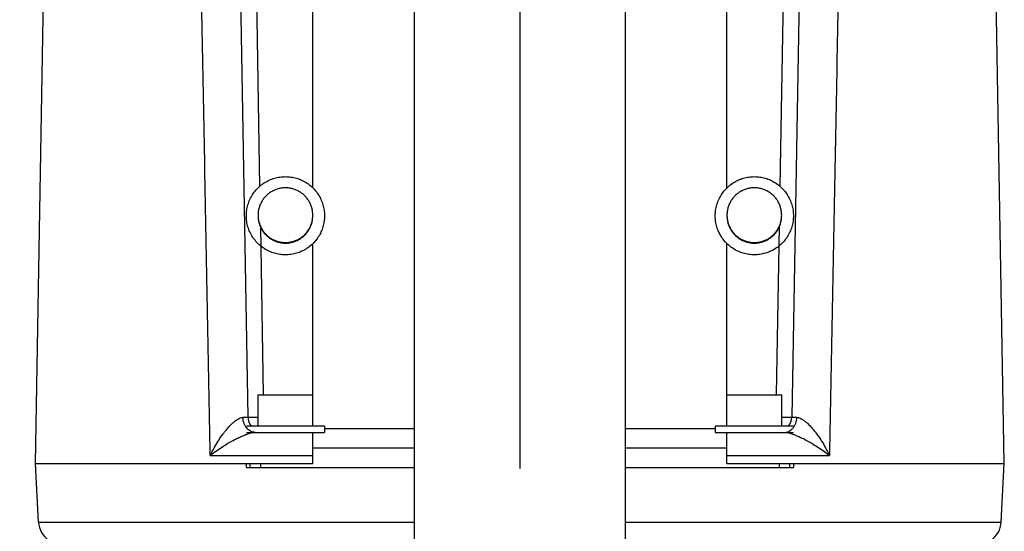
# Model space of a CAD drawing. Extents: x 0 to 594, y 0 to 420.
# Tile 40 of 67: x 449 to 474, y 205 to 218. Entities that reach past the tile are written whole.
import ezdxf

# ---------------------------------------------------------------- set-up
doc = ezdxf.new("R2010")
doc.units = 0
doc.header["$LTSCALE"] = 32.67
doc.linetypes.add('CENTER', pattern=[0.6, 0.375, -0.075, 0.075, -0.075])
doc.layers.get('0').update_dxf_attribs({"linetype": 'CONTINUOUS'})
doc.layers.add('DEFAULT_1', color=7, linetype='CENTER')
doc.layers.add('DRIV_DIM', color=7, linetype='CONTINUOUS')
doc.styles.get("Standard").update_dxf_attribs({"font": 'txt', "width": 0.8})
doc.dimstyles.new('DIMSTYLE_1', dxfattribs={"dimtxt": 3.8, "dimasz": 1.8, "dimexe": 0.18, "dimexo": 0.0625, "dimgap": 0.09, "dimtad": 1, "dimdec": 3, "dimlfac": 5, "dimtxsty": 'STANDARD', "dimblk": 'OPEN', "dimblk1": 'OPEN', "dimblk2": 'OPEN', "dimcen": 0.09, "dimazin": 3, "dimtp": 0.001, "dimtm": 0.001, "dimtfac": 1, "dimtdec": 3, "dimtofl": 0, "dimtmove": 0, "dimatfit": 3, "dimtolj": 1})

# ---------------------------------------------------------------- blocks, each defined once
blk = doc.blocks.new('_OPEN')
at = {"color": 0, "linetype": 'BYBLOCK'}
for p, q in [((0, 0), (-1, 0.342)), ((-1, -0.342), (0, 0)), ((-1, 0), (0, 0))]:
    blk.add_line(p, q, dxfattribs=at)
blk = doc.blocks.new('*D24')
at = {"layer": 'DRIV_DIM', "color": 2, "linetype": 'CONTINUOUS'}
for p, q in [((451.824, 236.346), (436.802, 236.346)), ((438.802, 236.346), (438.802, 214.196)), ((438.802, 192.046), (438.802, 214.196)), ((455.472, 192.046), (436.802, 192.046))]:
    blk.add_line(p, q, dxfattribs=at)
at = {"layer": 'DRIV_DIM', "color": 2, "linetype": 'CONTINUOUS', "xscale": 1.8, "yscale": 1.8, "zscale": 1.8}
for p, rotation in [((438.802, 236.346), 90), ((438.802, 192.046), 270)]:
    blk.add_blockref('_OPEN', p, dxfattribs=dict(at, rotation=rotation))

msp = doc.modelspace()

# ---------------------------------------------------------------- linework, layer by layer
at = {"color": 7, "linetype": 'CONTINUOUS'}
for p, q in [((459.2725, 177.4464), (459.2725, 268.64636)), ((464.6725, 177.4464), (464.6725, 268.64636)), ((449.57505, 206.3464), (450.02196, 231.95001)), ((474.36995, 206.3464), (473.92304, 231.94981)), ((455.01598, 207.53942), (454.67252, 227.21639)), ((469.27248, 227.21639), (468.92902, 207.53942)), ((456.6725, 213.39854), (456.6725, 221.97322)), ((467.2725, 213.39854), (467.2725, 221.97322)), ((456.6725, 207.3064), (456.6725, 211.97475)), ((467.2725, 207.3064), (467.2725, 211.97475)), ((455.2725, 207.3064), (455.2725, 208.1064)), ((455.27251, 208.1064), (456.67249, 208.1064)), ((467.27251, 208.1064), (468.67249, 208.1064)), ((468.6725, 207.3064), (468.6725, 208.1064)), ((456.9725, 207.3064), (454.9725, 207.3064)), ((454.9725, 207.1464), (456.9725, 207.1464)), ((456.6725, 206.3464), (456.6725, 207.1464)), ((456.9725, 207.3064), (456.9725, 207.1464)), ((466.9725, 207.3064), (466.9725, 207.1464)), ((468.9725, 207.3064), (466.9725, 207.3064)), ((466.9725, 207.1464), (468.9725, 207.1464)), ((467.2725, 206.3464), (467.2725, 207.1464)), ((456.6725, 206.7464), (459.2725, 206.7464)), ((464.6725, 206.7464), (467.2725, 206.7464)), ((449.65339, 204.85167), (449.57505, 206.3464)), ((449.57507, 206.3464), (456.6725, 206.3464)), ((454.9725, 206.2464), (454.9725, 206.3464)), ((454.9725, 206.2464), (459.2725, 206.2464)), ((455.0725, 206.2464), (455.0725, 206.3464)), ((464.6725, 206.2464), (468.9725, 206.2464)), ((467.2725, 206.3464), (474.36993, 206.3464)), ((468.8725, 206.3464), (468.8725, 206.2464)), ((468.9725, 206.3464), (468.9725, 206.2464)), ((474.29161, 204.85167), (474.36995, 206.3464))]:
    msp.add_line(p, q, dxfattribs=at)
at = {"color": 9, "linetype": 'CONTINUOUS'}
for p, q in [((455.02793, 229.76734), (455.31294, 213.43898)), ((468.63206, 213.43898), (468.91707, 229.76734)), ((455.33086, 212.41235), (455.40602, 208.1064)), ((468.53898, 208.1064), (468.61414, 212.41235)), ((459.2725, 207.23767), (456.9725, 207.23767)), ((466.9725, 207.23767), (464.6725, 207.23767)), ((454.04973, 206.55687), (456.6725, 206.55687)), ((467.2725, 206.55687), (469.89527, 206.55687)), ((455.34092, 206.2464), (455.34092, 206.3464)), ((468.60408, 206.3464), (468.60408, 206.2464)), ((449.65339, 204.85167), (459.2725, 204.85167)), ((464.6725, 204.85167), (474.29161, 204.85167))]:
    msp.add_line(p, q, dxfattribs=at)
at = {"color": 7, "linetype": 'CONTINUOUS'}
for centre, radius, start, end in [((455.41592, 207.5464), 0.4, 181, 217.023941), ((468.52908, 207.5464), 0.4, 322.975814, 359), ((450.25256, 204.88308), 0.6, 183, 237.246514), ((473.69243, 204.88308), 0.6, 302.753485, 357)]:
    msp.add_arc(centre, radius, start, end, dxfattribs=at)
at = {"color": 9, "linetype": 'CONTINUOUS'}
for points, knots in [([(454.04973, 206.55687), (454.00457, 208.94502), (453.91595, 213.62745), (453.7854, 220.51396), (453.69998, 225.01231), (453.6581, 227.21639)], [0, 0, 0, 0, 0.34678723, 0.67994175, 1, 1, 1, 1]), ([(470.2869, 227.21639), (470.24502, 225.01231), (470.1596, 220.51396), (470.02905, 213.62745), (469.94043, 208.94502), (469.89527, 206.55687)], [0, 0, 0, 0, 0.32005826, 0.65321279, 1, 1, 1, 1]), ([(454.04973, 206.55687), (454.0805, 206.62246), (454.1437, 206.7457), (454.24404, 206.91497), (454.34201, 207.06056), (454.43498, 207.18324), (454.52181, 207.28478), (454.6016, 207.3666), (454.67366, 207.43003), (454.73757, 207.47657), (454.79342, 207.50802), (454.84183, 207.5264), (454.8723, 207.53138), (454.88602, 207.53165)], [0, 0, 0, 0, 0.16479608, 0.31471885, 0.44732945, 0.56370818, 0.66464263, 0.7510023, 0.8234348, 0.88273796, 0.93052926, 0.96878791, 1, 1, 1, 1]), ([(454.88602, 207.53165), (454.90134, 207.53195), (454.92816, 207.53306), (454.96683, 207.53277), (454.98926, 207.53813), (455.0161, 207.5323), (455.01598, 207.53942)], [0, 0, 0, 0, 0.35261086, 0.63319725, 0.83625292, 1, 1, 1, 1]), ([(455.19909, 207.1464), (455.17904, 207.1464), (455.13833, 207.15145), (455.08007, 207.17371), (455.02642, 207.20968), (454.97935, 207.25786), (454.94043, 207.31642), (454.91097, 207.38321), (454.89199, 207.4558), (454.88675, 207.50622), (454.88602, 207.53165)], [0, 0, 0, 0, 0.11002658, 0.22248404, 0.33931635, 0.46166605, 0.58978307, 0.72310042, 0.86039789, 1, 1, 1, 1]), ([(455.01598, 207.53942), (455.01602, 207.53735), (455.02873, 207.53974), (455.04224, 207.53614), (455.07385, 207.53726), (455.1124, 207.53631), (455.16157, 207.53659), (455.21576, 207.53681), (455.25365, 207.53717), (455.2725, 207.53738)], [0, 0, 0, 0, 0.02412534, 0.09455175, 0.20939355, 0.36520175, 0.5572583, 0.7797373, 1, 1, 1, 1]), ([(468.6725, 207.53738), (468.69135, 207.53717), (468.72924, 207.53681), (468.78343, 207.53659), (468.8326, 207.53631), (468.87115, 207.53726), (468.90276, 207.53614), (468.91627, 207.53974), (468.92898, 207.53735), (468.92902, 207.53942)], [0, 0, 0, 0, 0.2202627, 0.4427417, 0.63479825, 0.79060645, 0.90544825, 0.97587466, 1, 1, 1, 1]), ([(468.74591, 207.1464), (468.76596, 207.1464), (468.80667, 207.15145), (468.86493, 207.17372), (468.91858, 207.20968), (468.96565, 207.25787), (469.00457, 207.31642), (469.03403, 207.38321), (469.05302, 207.4558), (469.05825, 207.50622), (469.05898, 207.53165)], [0, 0, 0, 0, 0.11002735, 0.22248535, 0.33931792, 0.46166766, 0.5897845, 0.7231015, 0.86039849, 1, 1, 1, 1]), ([(468.92902, 207.53942), (468.92889, 207.5323), (468.95574, 207.53813), (468.97817, 207.53277), (469.01684, 207.53306), (469.04366, 207.53195), (469.05898, 207.53165)], [0, 0, 0, 0, 0.16375764, 0.36682097, 0.64741136, 1, 1, 1, 1]), ([(469.05898, 207.53165), (469.0727, 207.53138), (469.10317, 207.5264), (469.15158, 207.50802), (469.20743, 207.47657), (469.27134, 207.43003), (469.3434, 207.3666), (469.42319, 207.28478), (469.51002, 207.18324), (469.60299, 207.06056), (469.70096, 206.91497), (469.8013, 206.7457), (469.8645, 206.62246), (469.89527, 206.55687)], [0, 0, 0, 0, 0.03121207, 0.06947068, 0.11726199, 0.17656514, 0.24899764, 0.33535731, 0.43629176, 0.55267049, 0.68528112, 0.83520388, 1, 1, 1, 1]), ([(454.04973, 206.55687), (454.10086, 206.59754), (454.20228, 206.67371), (454.35354, 206.77617), (454.49623, 206.86427), (454.62777, 206.9384), (454.74729, 206.99964), (454.85412, 207.04885), (454.94773, 207.08684), (455.02798, 207.11453), (455.09531, 207.13304), (455.15084, 207.14362), (455.18424, 207.1464), (455.19909, 207.1464)], [0, 0, 0, 0, 0.15014427, 0.29129137, 0.41972274, 0.53538372, 0.63818151, 0.72825374, 0.80556616, 0.87023522, 0.92323096, 0.96589383, 1, 1, 1, 1]), ([(468.74591, 207.1464), (468.76075, 207.1464), (468.79416, 207.14362), (468.84969, 207.13304), (468.91702, 207.11453), (468.99727, 207.08684), (469.09088, 207.04885), (469.1977, 206.99964), (469.31723, 206.9384), (469.44877, 206.86427), (469.59145, 206.77617), (469.74272, 206.67371), (469.84414, 206.59754), (469.89527, 206.55687)], [0, 0, 0, 0, 0.03410661, 0.07676946, 0.12976517, 0.19443419, 0.27174656, 0.36181875, 0.4646165, 0.58027742, 0.70870874, 0.84985579, 1, 1, 1, 1])]:
    msp.add_open_spline(points, degree=3, knots=knots, dxfattribs=at)
at = {"color": 7, "linetype": 'CONTINUOUS'}
for points, knots in [([(454.9725, 212.68804), (454.9725, 212.73563), (454.97931, 212.83082), (455.00974, 212.97069), (455.05977, 213.10481), (455.12838, 213.23044), (455.21418, 213.34503), (455.31541, 213.44625), (455.43002, 213.53203), (455.55567, 213.60063), (455.68981, 213.65065), (455.82968, 213.68108), (455.92494, 213.68789), (455.9725, 213.68789)], [0, 0, 0, 0, 0.09090224, 0.18180503, 0.27270889, 0.36361424, 0.45452138, 0.54543047, 0.63634151, 0.72725434, 0.81816867, 0.90908406, 1, 1, 1, 1]), ([(455.9725, 213.68789), (456.02006, 213.68789), (456.11532, 213.68108), (456.25518, 213.65065), (456.38933, 213.60063), (456.51498, 213.53203), (456.62959, 213.44625), (456.73082, 213.34503), (456.81662, 213.23044), (456.88523, 213.10481), (456.93526, 212.97069), (456.96569, 212.83082), (456.9725, 212.73563), (456.9725, 212.68804)], [0, 0, 0, 0, 0.09091594, 0.18183133, 0.27274566, 0.36365849, 0.45456953, 0.54547862, 0.63638576, 0.72729111, 0.81819497, 0.90909776, 1, 1, 1, 1]), ([(466.9725, 212.68804), (466.9725, 212.73563), (466.97931, 212.83082), (467.00974, 212.97069), (467.05977, 213.10481), (467.12838, 213.23044), (467.21418, 213.34503), (467.31541, 213.44625), (467.43002, 213.53203), (467.55567, 213.60063), (467.68981, 213.65065), (467.82968, 213.68108), (467.92494, 213.68789), (467.9725, 213.68789)], [0, 0, 0, 0, 0.09090224, 0.18180503, 0.27270889, 0.36361424, 0.45452138, 0.54543047, 0.63634151, 0.72725434, 0.81816867, 0.90908406, 1, 1, 1, 1]), ([(467.9725, 213.68789), (468.02006, 213.68789), (468.11532, 213.68108), (468.25518, 213.65065), (468.38933, 213.60063), (468.51498, 213.53203), (468.62959, 213.44625), (468.73082, 213.34503), (468.81662, 213.23044), (468.88523, 213.10481), (468.93526, 212.97069), (468.96569, 212.83082), (468.9725, 212.73563), (468.9725, 212.68804)], [0, 0, 0, 0, 0.09091594, 0.18183133, 0.27274566, 0.36365849, 0.45456953, 0.54547862, 0.63638576, 0.72729111, 0.81819497, 0.90909776, 1, 1, 1, 1]), ([(455.9725, 213.40189), (455.94065, 213.40189), (455.87687, 213.39754), (455.78306, 213.37804), (455.69275, 213.34595), (455.60766, 213.30187), (455.52936, 213.24661), (455.45932, 213.1812), (455.39884, 213.10687), (455.34904, 213.025), (455.31086, 212.93711), (455.28501, 212.84484), (455.27413, 212.76573), (455.2725, 212.71793), (455.2725, 212.702)], [0, 0, 0, 0, 0.08696308, 0.17392568, 0.26088734, 0.34784768, 0.43480642, 0.52176339, 0.60871857, 0.69567204, 0.78262404, 0.86957491, 0.95652505, 1, 1, 1, 1]), ([(456.6725, 212.702), (456.6725, 212.71793), (456.67087, 212.76573), (456.65999, 212.84484), (456.63414, 212.93711), (456.59595, 213.025), (456.54616, 213.10687), (456.48568, 213.1812), (456.41564, 213.24661), (456.33734, 213.30187), (456.25225, 213.34595), (456.16194, 213.37804), (456.06812, 213.39754), (456.00435, 213.40189), (455.9725, 213.40189)], [0, 0, 0, 0, 0.04347495, 0.13042509, 0.21737596, 0.30432796, 0.39128143, 0.47823661, 0.56519358, 0.65215232, 0.73911266, 0.82607432, 0.91303692, 1, 1, 1, 1]), ([(467.9725, 213.40189), (467.94065, 213.40189), (467.87687, 213.39754), (467.78306, 213.37804), (467.69275, 213.34595), (467.60766, 213.30187), (467.52936, 213.24661), (467.45932, 213.1812), (467.39884, 213.10687), (467.34904, 213.025), (467.31086, 212.93711), (467.28501, 212.84484), (467.27413, 212.76573), (467.2725, 212.71793), (467.2725, 212.702)], [0, 0, 0, 0, 0.08696308, 0.17392568, 0.26088734, 0.34784768, 0.43480642, 0.52176339, 0.60871857, 0.69567204, 0.78262404, 0.86957491, 0.95652505, 1, 1, 1, 1]), ([(468.6725, 212.702), (468.6725, 212.71793), (468.67087, 212.76573), (468.65999, 212.84484), (468.63414, 212.93711), (468.59595, 213.025), (468.54616, 213.10687), (468.48568, 213.1812), (468.41564, 213.24661), (468.33734, 213.30187), (468.25225, 213.34595), (468.16194, 213.37804), (468.06812, 213.39754), (468.00435, 213.40189), (467.9725, 213.40189)], [0, 0, 0, 0, 0.04347495, 0.13042509, 0.21737596, 0.30432796, 0.39128143, 0.47823661, 0.56519358, 0.65215232, 0.73911266, 0.82607432, 0.91303692, 1, 1, 1, 1]), ([(455.9725, 211.68819), (455.92494, 211.68819), (455.82968, 211.695), (455.68981, 211.72543), (455.55567, 211.77545), (455.43002, 211.84405), (455.31541, 211.92983), (455.21418, 212.03105), (455.12838, 212.14564), (455.05977, 212.27127), (455.00974, 212.40539), (454.97931, 212.54526), (454.9725, 212.64045), (454.9725, 212.68804)], [0, 0, 0, 0, 0.09091594, 0.18183133, 0.27274566, 0.36365849, 0.45456953, 0.54547862, 0.63638576, 0.72729111, 0.81819497, 0.90909776, 1, 1, 1, 1]), ([(455.2725, 212.702), (455.2725, 212.68607), (455.27413, 212.63827), (455.28501, 212.55916), (455.31086, 212.46689), (455.34904, 212.379), (455.39884, 212.29713), (455.45932, 212.2228), (455.52936, 212.15739), (455.60766, 212.10214), (455.69275, 212.05805), (455.78306, 212.02596), (455.87687, 212.00647), (455.94065, 212.00211), (455.9725, 212.00211)], [0, 0, 0, 0, 0.04347495, 0.13042509, 0.21737596, 0.30432796, 0.39128143, 0.47823661, 0.56519358, 0.65215232, 0.73911266, 0.82607432, 0.91303692, 1, 1, 1, 1]), ([(455.2725, 212.68804), (455.2725, 212.67211), (455.27413, 212.62431), (455.28501, 212.5452), (455.31086, 212.45293), (455.34904, 212.36504), (455.39884, 212.28317), (455.45932, 212.20884), (455.52936, 212.14343), (455.60766, 212.08817), (455.69275, 212.04409), (455.78306, 212.012), (455.87687, 211.99251), (455.94065, 211.98815), (455.9725, 211.98815)], [0, 0, 0, 0, 0.04347495, 0.13042509, 0.21737596, 0.30432796, 0.39128143, 0.47823661, 0.56519358, 0.65215232, 0.73911266, 0.82607432, 0.91303692, 1, 1, 1, 1]), ([(455.9725, 212.00211), (456.00435, 212.00211), (456.06812, 212.00647), (456.16194, 212.02596), (456.25225, 212.05805), (456.33734, 212.10214), (456.41564, 212.15739), (456.48568, 212.2228), (456.54616, 212.29713), (456.59595, 212.379), (456.63414, 212.46689), (456.65999, 212.55916), (456.67087, 212.63827), (456.6725, 212.68607), (456.6725, 212.702)], [0, 0, 0, 0, 0.08696308, 0.17392568, 0.26088734, 0.34784768, 0.43480642, 0.52176339, 0.60871857, 0.69567204, 0.78262404, 0.86957491, 0.95652505, 1, 1, 1, 1]), ([(455.9725, 211.98815), (456.00435, 211.98815), (456.06812, 211.99251), (456.16194, 212.012), (456.25225, 212.04409), (456.33734, 212.08817), (456.41564, 212.14343), (456.48568, 212.20884), (456.54616, 212.28317), (456.59595, 212.36504), (456.63414, 212.45293), (456.65999, 212.5452), (456.67087, 212.62431), (456.6725, 212.67211), (456.6725, 212.68804)], [0, 0, 0, 0, 0.08696308, 0.17392568, 0.26088734, 0.34784768, 0.43480642, 0.52176339, 0.60871857, 0.69567204, 0.78262404, 0.86957491, 0.95652505, 1, 1, 1, 1]), ([(456.9725, 212.68804), (456.9725, 212.64045), (456.96569, 212.54526), (456.93526, 212.40539), (456.88523, 212.27127), (456.81662, 212.14564), (456.73082, 212.03105), (456.62959, 211.92983), (456.51498, 211.84405), (456.38933, 211.77545), (456.25518, 211.72543), (456.11532, 211.695), (456.02006, 211.68819), (455.9725, 211.68819)], [0, 0, 0, 0, 0.09090224, 0.18180503, 0.27270889, 0.36361424, 0.45452138, 0.54543047, 0.63634151, 0.72725434, 0.81816867, 0.90908406, 1, 1, 1, 1]), ([(456.9725, 212.68525), (456.9725, 212.63765), (456.96569, 212.54247), (456.93526, 212.4026), (456.88523, 212.26848), (456.81662, 212.14285), (456.74361, 212.04534), (456.69301, 211.99141), (456.67427, 211.97295)], [0, 0, 0, 0, 0.18008847, 0.36017804, 0.54026972, 0.72036435, 0.90046253, 1, 1, 1, 1]), ([(467.9725, 211.68819), (467.92494, 211.68819), (467.82968, 211.695), (467.68981, 211.72543), (467.55567, 211.77545), (467.43002, 211.84405), (467.31541, 211.92983), (467.21418, 212.03105), (467.12838, 212.14564), (467.05977, 212.27127), (467.00974, 212.40539), (466.97931, 212.54526), (466.9725, 212.64045), (466.9725, 212.68804)], [0, 0, 0, 0, 0.09091594, 0.18183133, 0.27274566, 0.36365849, 0.45456953, 0.54547862, 0.63638576, 0.72729111, 0.81819497, 0.90909776, 1, 1, 1, 1]), ([(467.27073, 211.97295), (467.25199, 211.99141), (467.20138, 212.04534), (467.12838, 212.14285), (467.05977, 212.26848), (467.00974, 212.4026), (466.97931, 212.54247), (466.9725, 212.63765), (466.9725, 212.68525)], [0, 0, 0, 0, 0.09953747, 0.27963565, 0.45973028, 0.63982196, 0.81991153, 1, 1, 1, 1]), ([(467.2725, 212.702), (467.2725, 212.68607), (467.27413, 212.63827), (467.28501, 212.55916), (467.31086, 212.46689), (467.34904, 212.379), (467.39884, 212.29713), (467.45932, 212.2228), (467.52936, 212.15739), (467.60766, 212.10214), (467.69275, 212.05805), (467.78306, 212.02596), (467.87687, 212.00647), (467.94065, 212.00211), (467.9725, 212.00211)], [0, 0, 0, 0, 0.04347495, 0.13042509, 0.21737596, 0.30432796, 0.39128143, 0.47823661, 0.56519358, 0.65215232, 0.73911266, 0.82607432, 0.91303692, 1, 1, 1, 1]), ([(467.2725, 212.68804), (467.2725, 212.67211), (467.27413, 212.62431), (467.28501, 212.5452), (467.31086, 212.45293), (467.34904, 212.36504), (467.39884, 212.28317), (467.45932, 212.20884), (467.52936, 212.14343), (467.60766, 212.08817), (467.69275, 212.04409), (467.78306, 212.012), (467.87687, 211.99251), (467.94065, 211.98815), (467.9725, 211.98815)], [0, 0, 0, 0, 0.04347495, 0.13042509, 0.21737596, 0.30432796, 0.39128143, 0.47823661, 0.56519358, 0.65215232, 0.73911266, 0.82607432, 0.91303692, 1, 1, 1, 1]), ([(467.9725, 212.00211), (468.00435, 212.00211), (468.06812, 212.00647), (468.16194, 212.02596), (468.25225, 212.05805), (468.33734, 212.10214), (468.41564, 212.15739), (468.48568, 212.2228), (468.54616, 212.29713), (468.59595, 212.379), (468.63414, 212.46689), (468.65999, 212.55916), (468.67087, 212.63827), (468.6725, 212.68607), (468.6725, 212.702)], [0, 0, 0, 0, 0.08696308, 0.17392568, 0.26088734, 0.34784768, 0.43480642, 0.52176339, 0.60871857, 0.69567204, 0.78262404, 0.86957491, 0.95652505, 1, 1, 1, 1]), ([(467.9725, 211.98815), (468.00435, 211.98815), (468.06812, 211.99251), (468.16194, 212.012), (468.25225, 212.04409), (468.33734, 212.08817), (468.41564, 212.14343), (468.48568, 212.20884), (468.54616, 212.28317), (468.59595, 212.36504), (468.63414, 212.45293), (468.65999, 212.5452), (468.67087, 212.62431), (468.6725, 212.67211), (468.6725, 212.68804)], [0, 0, 0, 0, 0.08696308, 0.17392568, 0.26088734, 0.34784768, 0.43480642, 0.52176339, 0.60871857, 0.69567204, 0.78262404, 0.86957491, 0.95652505, 1, 1, 1, 1]), ([(468.9725, 212.68804), (468.9725, 212.64045), (468.96569, 212.54526), (468.93526, 212.40539), (468.88523, 212.27127), (468.81662, 212.14564), (468.73082, 212.03105), (468.62959, 211.92983), (468.51498, 211.84405), (468.38933, 211.77545), (468.25518, 211.72543), (468.11532, 211.695), (468.02006, 211.68819), (467.9725, 211.68819)], [0, 0, 0, 0, 0.09090224, 0.18180503, 0.27270889, 0.36361424, 0.45452138, 0.54543047, 0.63634151, 0.72725434, 0.81816867, 0.90908406, 1, 1, 1, 1])]:
    msp.add_open_spline(points, degree=3, knots=knots, dxfattribs=at)
at = {"layer": 'DEFAULT_1', "color": 7, "linetype": 'CENTER'}
msp.add_line((461.9725, 277.27963), (461.9725, 136.56462), dxfattribs=at)

# ---------------------------------------------------------------- dimensions: what is measured, and where the dimension line sits
at = {"layer": 'DRIV_DIM', "color": 2, "linetype": 'CONTINUOUS'}
dim = msp.add_linear_dim(base=(438.80242, 236.3464), p1=(455.4725, 192.0464), p2=(451.82401, 236.3464), angle=90, text='｡ﾊ<>｡ﾋ', dimstyle='DIMSTYLE_1', dxfattribs=at)
dim.commit()
dim.dimension.update_dxf_attribs({"geometry": '*D24', "text_midpoint": (437.85242, 204.17601), "dimtype": 160})

doc.saveas('drawing.dxf')
